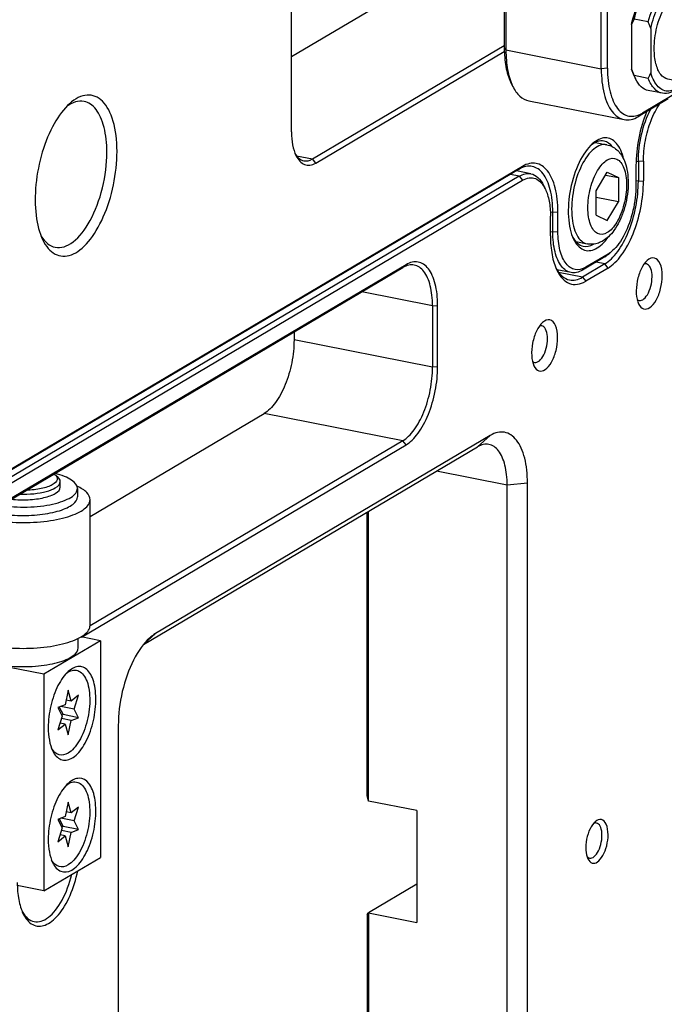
# Model space of a CAD drawing. Extents: x -401 to 590, y -380 to 320.
# Tile 21 of 54: x 449 to 470, y -57 to -24. Entities that reach past the tile are written whole.
import ezdxf

# ---------------------------------------------------------------- set-up
doc = ezdxf.new("R2010")
doc.units = 0
doc.layers.get('0').update_dxf_attribs({"linetype": 'CONTINUOUS'})
doc.layers.add('1', color=7, linetype='CONTINUOUS')

# ---------------------------------------------------------------- blocks, each defined once
blk = doc.blocks.new('E6980-24120__1', base_point=(776.55, -282.69))
at = {"color": 3, "linetype": 'CONTINUOUS'}
for p, q in [((939.073, -57.994), (939.226, -58.024)), ((939.568, -57.993), (939.226, -58.024)), ((931.226, -59.005), (930.631, -58.887)), ((931.226, -59.005), (931.443, -59.282)), ((939.226, -59.34), (939.068, -59.309)), ((939.226, -59.34), (939.568, -59.309)), ((936.976, -64.901), (936.381, -64.784)), ((923.613, -64.954), (923.396, -65.147)), ((935.476, -65.79), (933.869, -65.473)), ((937.193, -65.179), (936.976, -64.901)), ((935.476, -65.79), (935.693, -66.068)), ((925.396, -67.721), (920.637, -66.781)), ((925.396, -67.721), (925.738, -67.689)), ((925.396, -71.855), (916.086, -70.017)), ((925.738, -71.824), (925.396, -71.855)), ((923.396, -76.799), (914.086, -74.96)), ((923.613, -77.077), (923.396, -76.799)), ((929.278, -76.436), (928.412, -77.205)), ((930.412, -79.779), (925.653, -78.839)), ((931.778, -79.654), (930.412, -79.779)), ((906.011, -90.446), (906.778, -89.765))]:
    blk.add_line(p, q, dxfattribs=at)
at = {"color": 7, "linetype": 'CONTINUOUS'}
for p, q in [((939.226, -58.024), (939.226, -59.34)), ((939.568, -57.993), (939.568, -59.309)), ((932.001, -58.839), (931.034, -58.648)), ((931.226, -59.005), (874.626, -92.534)), ((874.843, -92.812), (931.443, -59.282)), ((932.978, -59.873), (932.863, -59.635)), ((933.318, -63.011), (933.318, -61.695)), ((875.396, -93.582), (923.396, -65.147)), ((923.613, -64.954), (875.613, -93.39)), ((936.976, -64.901), (935.476, -65.79)), ((937.193, -65.179), (935.693, -66.068)), ((925.396, -67.721), (925.396, -71.855)), ((925.738, -71.824), (925.738, -67.689)), ((916.086, -69.477), (916.086, -70.017)), ((902.38, -81.895), (914.086, -74.96)), ((923.396, -76.799), (902.379, -89.249)), ((929.278, -76.436), (906.778, -89.765)), ((901.81, -89.992), (923.613, -77.077)), ((905.964, -90.503), (928.412, -77.205)), ((930.412, -166.87), (930.412, -79.779)), ((931.778, -166.745), (931.778, -79.654)), ((921.01, -100.668), (921.01, -81.589)), ((921.102, -101.019), (921.102, -81.535)), ((904.278, -95.945), (904.278, -183.035)), ((921.102, -101.019), (921.01, -100.668)), ((924.349, -101.661), (921.102, -101.019)), ((924.349, -101.661), (924.349, -109.178)), ((924.349, -106.613), (921.102, -108.537)), ((921.01, -108.655), (921.102, -108.537)), ((921.102, -108.537), (921.102, -165.031)), ((921.102, -108.537), (924.349, -109.178)), ((921.01, -108.655), (921.01, -164.915))]:
    blk.add_line(p, q, dxfattribs=at)
for points, knots in [([(939.568, -57.993), (939.568, -57.547), (939.613, -57.079), (939.788, -56.147), (939.916, -55.691), (940.242, -54.85), (940.436, -54.472), (940.651, -54.156)], [0, 0, 0, 0, 1, 1, 2, 2, 3, 3, 3, 3]), ([(939.226, -58.024), (939.226, -57.436), (939.3, -56.812), (939.582, -55.595), (939.786, -55.018), (940.038, -54.52)], [0, 0, 0, 0, 1, 1, 2, 2, 2, 2]), ([(932.001, -58.839), (932.174, -58.873), (932.335, -58.959), (932.627, -59.228), (932.756, -59.41), (932.863, -59.635)], [0, 0, 0, 0, 1, 1, 2, 2, 2, 2]), ([(931.443, -59.282), (931.744, -59.104), (932.04, -59.065), (932.575, -59.27), (932.805, -59.512), (932.978, -59.873)], [0, 0, 0, 0, 1, 1, 2, 2, 2, 2]), ([(936.976, -64.901), (937.272, -64.726), (937.564, -64.444), (938.11, -63.695), (938.358, -63.237), (938.776, -62.204), (938.942, -61.64), (939.168, -60.48), (939.226, -59.895), (939.226, -59.34)], [0, 0, 0, 0, 1, 1, 2, 2, 3, 3, 4, 4, 4, 4]), ([(937.193, -65.179), (937.504, -64.994), (937.813, -64.696), (938.39, -63.906), (938.651, -63.422), (939.092, -62.332), (939.267, -61.736), (939.506, -60.512), (939.568, -59.895), (939.568, -59.309)], [0, 0, 0, 0, 1, 1, 2, 2, 3, 3, 4, 4, 4, 4]), ([(932.978, -59.873), (933.088, -60.103), (933.173, -60.377), (933.288, -60.995), (933.318, -61.336), (933.318, -61.695)], [0, 0, 0, 0, 1, 1, 2, 2, 2, 2]), ([(933.318, -63.011), (933.318, -63.467), (933.355, -63.898), (933.501, -64.681), (933.609, -65.028), (933.748, -65.319)], [0, 0, 0, 0, 1, 1, 2, 2, 2, 2]), ([(925.738, -67.689), (925.738, -67.165), (925.683, -66.678), (925.469, -65.836), (925.312, -65.488), (924.918, -64.98), (924.684, -64.825), (924.168, -64.729), (923.892, -64.789), (923.613, -64.954)], [0, 0, 0, 0, 1, 1, 2, 2, 3, 3, 4, 4, 4, 4]), ([(939.815, -64.681), (939.669, -64.813), (939.532, -65.008), (939.299, -65.491), (939.208, -65.769), (939.094, -66.35), (939.072, -66.643), (939.103, -67.177), (939.156, -67.41), (939.241, -67.588)], [0, 0, 0, 0, 1, 1, 2, 2, 3, 3, 4, 4, 4, 4]), ([(940.833, -65.701), (940.833, -65.382), (940.783, -65.099), (940.598, -64.674), (940.465, -64.542), (940.155, -64.469), (939.983, -64.53), (939.815, -64.681)], [0, 0, 0, 0, 1, 1, 2, 2, 3, 3, 3, 3]), ([(925.396, -67.721), (925.396, -67.229), (925.345, -66.773), (925.145, -65.982), (924.999, -65.656), (924.631, -65.177), (924.412, -65.029), (924.171, -64.981)], [0, 0, 0, 0, 1, 1, 2, 2, 3, 3, 3, 3]), ([(933.692, -65.195), (933.811, -65.414), (933.948, -65.592), (934.256, -65.856), (934.425, -65.941), (934.604, -65.976)], [0, 0, 0, 0, 1, 1, 2, 2, 2, 2]), ([(933.748, -65.319), (933.967, -65.776), (934.258, -66.083), (934.935, -66.344), (935.311, -66.294), (935.693, -66.068)], [0, 0, 0, 0, 1, 1, 2, 2, 2, 2]), ([(939.282, -67.36), (939.384, -67.38), (939.494, -67.343), (939.712, -67.162), (939.815, -67.022), (939.99, -66.669), (940.058, -66.463), (940.143, -66.032), (940.158, -65.815), (940.131, -65.423), (940.089, -65.253), (939.956, -65.004), (939.868, -64.927), (939.767, -64.907)], [0, 0, 0, 0, 1, 1, 2, 2, 3, 3, 4, 4, 5, 5, 6, 6, 6, 6]), ([(939.241, -67.588), (939.326, -67.766), (939.441, -67.882), (939.708, -67.968), (939.856, -67.936), (940.152, -67.731), (940.296, -67.561), (940.547, -67.116), (940.651, -66.849), (940.795, -66.276), (940.833, -65.98), (940.833, -65.701)], [0, 0, 0, 0, 1, 1, 2, 2, 3, 3, 4, 4, 5, 5, 5, 5]), ([(932.785, -68.846), (932.639, -68.977), (932.502, -69.173), (932.269, -69.655), (932.178, -69.934), (932.064, -70.515), (932.042, -70.807), (932.073, -71.342), (932.126, -71.575), (932.211, -71.752)], [0, 0, 0, 0, 1, 1, 2, 2, 3, 3, 4, 4, 4, 4]), ([(933.803, -69.865), (933.803, -69.546), (933.753, -69.263), (933.568, -68.839), (933.435, -68.706), (933.125, -68.633), (932.953, -68.694), (932.785, -68.846)], [0, 0, 0, 0, 1, 1, 2, 2, 3, 3, 3, 3]), ([(932.252, -71.525), (932.354, -71.545), (932.464, -71.507), (932.682, -71.327), (932.785, -71.186), (932.96, -70.833), (933.028, -70.627), (933.113, -70.197), (933.128, -69.98), (933.101, -69.587), (933.059, -69.418), (932.926, -69.168), (932.838, -69.092), (932.737, -69.072)], [0, 0, 0, 0, 1, 1, 2, 2, 3, 3, 4, 4, 5, 5, 6, 6, 6, 6]), ([(916.086, -70.017), (916.086, -70.511), (916.035, -71.03), (915.834, -72.061), (915.686, -72.563), (915.315, -73.481), (915.094, -73.888), (914.609, -74.554), (914.349, -74.805), (914.086, -74.96)], [0, 0, 0, 0, 1, 1, 2, 2, 3, 3, 4, 4, 4, 4]), ([(932.211, -71.752), (932.296, -71.93), (932.411, -72.046), (932.678, -72.132), (932.826, -72.101), (933.122, -71.896), (933.266, -71.726), (933.517, -71.281), (933.621, -71.014), (933.765, -70.441), (933.803, -70.144), (933.803, -69.865)], [0, 0, 0, 0, 1, 1, 2, 2, 3, 3, 4, 4, 5, 5, 5, 5]), ([(923.396, -76.799), (923.659, -76.643), (923.919, -76.392), (924.404, -75.727), (924.625, -75.319), (924.996, -74.401), (925.143, -73.899), (925.344, -72.868), (925.396, -72.349), (925.396, -71.855)], [0, 0, 0, 0, 1, 1, 2, 2, 3, 3, 4, 4, 4, 4]), ([(923.613, -77.077), (923.892, -76.911), (924.168, -76.644), (924.684, -75.937), (924.918, -75.504), (925.312, -74.529), (925.469, -73.996), (925.683, -72.9), (925.738, -72.348), (925.738, -71.824)], [0, 0, 0, 0, 1, 1, 2, 2, 3, 3, 4, 4, 4, 4]), ([(931.778, -79.654), (931.778, -79.037), (931.713, -78.464), (931.462, -77.473), (931.277, -77.064), (930.813, -76.466), (930.538, -76.284), (929.931, -76.171), (929.606, -76.242), (929.278, -76.436)], [0, 0, 0, 0, 1, 1, 2, 2, 3, 3, 4, 4, 4, 4]), ([(930.412, -79.779), (930.412, -79.288), (930.36, -78.831), (930.161, -78.041), (930.015, -77.714), (929.646, -77.235), (929.427, -77.087), (929.186, -77.04)], [0, 0, 0, 0, 1, 1, 2, 2, 3, 3, 3, 3]), ([(906.371, -90.069), (905.983, -90.418), (905.616, -90.926), (904.983, -92.174), (904.725, -92.897), (904.37, -94.424), (904.278, -95.207), (904.278, -95.945)], [0, 0, 0, 0, 1, 1, 2, 2, 3, 3, 3, 3]), ([(936.321, -102.409), (936.195, -102.522), (936.077, -102.69), (935.878, -103.103), (935.8, -103.342), (935.702, -103.84), (935.683, -104.091), (935.71, -104.549), (935.756, -104.749), (935.829, -104.901)], [0, 0, 0, 0, 1, 1, 2, 2, 3, 3, 4, 4, 4, 4]), ([(935.95, -104.854), (936.047, -104.873), (936.153, -104.837), (936.362, -104.664), (936.462, -104.529), (936.629, -104.19), (936.695, -103.992), (936.777, -103.579), (936.791, -103.371), (936.765, -102.994), (936.724, -102.832), (936.597, -102.592), (936.512, -102.518), (936.415, -102.499)], [0, 0, 0, 0, 1, 1, 2, 2, 3, 3, 4, 4, 5, 5, 6, 6, 6, 6]), ([(937.193, -103.284), (937.193, -103.01), (937.15, -102.768), (936.991, -102.404), (936.878, -102.29), (936.612, -102.228), (936.464, -102.28), (936.321, -102.409)], [0, 0, 0, 0, 1, 1, 2, 2, 3, 3, 3, 3]), ([(935.829, -104.901), (935.902, -105.053), (936, -105.153), (936.229, -105.227), (936.355, -105.2), (936.609, -105.024), (936.732, -104.878), (936.948, -104.497), (937.037, -104.268), (937.16, -103.777), (937.193, -103.523), (937.193, -103.284)], [0, 0, 0, 0, 1, 1, 2, 2, 3, 3, 4, 4, 5, 5, 5, 5]), ([(897.873, -108.572), (898.046, -108.933), (898.269, -109.189), (898.786, -109.461), (899.074, -109.472), (899.672, -109.245), (899.975, -109.009), (900.548, -108.325), (900.812, -107.883), (901.259, -106.862), (901.437, -106.293), (901.558, -105.703)], [0, 0, 0, 0, 1, 1, 2, 2, 3, 3, 4, 4, 5, 5, 5, 5]), ([(897.488, -106.507), (897.488, -106.915), (897.521, -107.301), (897.652, -108.002), (897.748, -108.312), (897.873, -108.572)], [0, 0, 0, 0, 1, 1, 2, 2, 2, 2]), ([(898.621, -109.13), (898.925, -109.19), (899.256, -109.089), (899.912, -108.584), (900.228, -108.187), (900.777, -107.177), (901.002, -106.578), (901.158, -105.94)], [0, 0, 0, 0, 1, 1, 2, 2, 3, 3, 3, 3]), ([(897.817, -108.448), (897.922, -108.639), (898.044, -108.795), (898.315, -109.025), (898.463, -109.099), (898.621, -109.13)], [0, 0, 0, 0, 1, 1, 2, 2, 2, 2])]:
    blk.add_open_spline(points, degree=3, knots=knots, dxfattribs=at)
for points in [[(931.226, -59.005), (931.492, -58.847), (931.756, -58.791), (932.001, -58.839)], [(924.171, -64.981), (923.926, -64.933), (923.662, -64.989), (923.396, -65.147)], [(939.767, -64.907), (939.716, -64.897), (939.662, -64.902), (939.607, -64.921)], [(934.604, -65.976), (934.88, -66.031), (935.177, -65.967), (935.476, -65.79)], [(939.139, -67.287), (939.183, -67.325), (939.231, -67.35), (939.282, -67.36)], [(932.737, -69.072), (932.686, -69.062), (932.632, -69.066), (932.577, -69.085)], [(932.109, -71.451), (932.153, -71.49), (932.201, -71.514), (932.252, -71.525)], [(929.186, -77.04), (928.941, -76.991), (928.678, -77.047), (928.412, -77.205)], [(906.778, -89.765), (906.641, -89.846), (906.505, -89.947), (906.371, -90.069)], [(936.415, -102.499), (936.346, -102.486), (936.273, -102.5), (936.198, -102.54)], [(935.765, -104.733), (935.819, -104.799), (935.881, -104.84), (935.95, -104.854)]]:
    blk.add_open_spline(points, degree=3, dxfattribs=at)
blk = doc.blocks.new('23796-0S111__50', base_point=(892.69, -107.058))
at = {"color": 7, "linetype": 'CONTINUOUS'}
for p, q in [((900.023, -79.06), (900.209, -79.224)), ((900.38, -79.911), (900.38, -79.535)), ((903.071, -90.241), (901.774, -89.985)), ((894.18, -90.31), (892.69, -91.193)), ((894.18, -90.717), (894.18, -90.09)), ((903.071, -90.241), (899.271, -92.492)), ((901.58, -90.717), (901.58, -90.09)), ((903.071, -90.241), (903.071, -104.807)), ((892.69, -91.272), (892.69, -91.193)), ((899.271, -92.492), (892.69, -91.193)), ((899.271, -92.492), (899.271, -107.058)), ((899.271, -107.058), (903.071, -104.807)), ((899.271, -107.058), (897.49, -106.706))]:
    blk.add_line(p, q, dxfattribs=at)
for points, knots in [([(900.023, -79.06), (900.152, -79.174), (900.203, -79.296), (900.14, -79.538), (900.027, -79.655), (899.655, -79.862), (899.401, -79.949), (898.798, -80.078), (898.457, -80.118), (898.104, -80.13)], [0, 0, 0, 0, 1, 1, 2, 2, 3, 3, 4, 4, 4, 4]), ([(897.67, -80.387), (897.984, -80.396), (898.3, -80.385), (898.904, -80.322), (899.186, -80.272), (899.68, -80.138), (899.888, -80.056), (900.046, -79.962)], [0, 0, 0, 0, 1, 1, 2, 2, 3, 3, 3, 3]), ([(897.102, -80.723), (897.464, -80.764), (897.847, -80.775), (898.601, -80.74), (898.961, -80.693), (899.592, -80.547), (899.855, -80.451), (900.046, -80.338)], [0, 0, 0, 0, 1, 1, 2, 2, 3, 3, 3, 3]), ([(894.18, -90.717), (894.18, -90.907), (894.306, -91.095), (894.788, -91.437), (895.139, -91.588), (896.008, -91.825), (896.515, -91.909), (897.599, -91.993), (898.162, -91.993), (899.246, -91.909), (899.753, -91.825), (900.622, -91.588), (900.973, -91.437), (901.455, -91.095), (901.58, -90.907), (901.58, -90.717)], [0, 0, 0, 0, 1, 1, 2, 2, 3, 3, 4, 4, 5, 5, 6, 6, 7, 7, 7, 7]), ([(899.861, -97.628), (900.007, -97.933), (900.2, -98.138), (900.65, -98.317), (900.899, -98.288), (901.407, -97.999), (901.658, -97.742), (902.112, -97.047), (902.309, -96.619), (902.61, -95.672), (902.71, -95.167), (902.791, -94.177), (902.772, -93.706), (902.616, -92.891), (902.481, -92.558), (902.122, -92.097), (901.902, -91.975), (901.418, -91.97), (901.162, -92.087), (900.911, -92.313)], [0, 0, 0, 0, 1, 1, 2, 2, 3, 3, 4, 4, 5, 5, 6, 6, 7, 7, 8, 8, 9, 9, 9, 9]), ([(900.911, -92.313), (900.663, -92.537), (900.428, -92.861), (900.023, -93.66), (899.858, -94.123), (899.631, -95.1), (899.571, -95.601), (899.571, -96.074)], [0, 0, 0, 0, 1, 1, 2, 2, 3, 3, 3, 3]), ([(899.571, -96.074), (899.571, -96.381), (899.596, -96.671), (899.695, -97.199), (899.768, -97.433), (899.861, -97.628)], [0, 0, 0, 0, 1, 1, 2, 2, 2, 2]), ([(900.911, -99.83), (900.663, -100.054), (900.428, -100.379), (900.023, -101.178), (899.858, -101.64), (899.631, -102.618), (899.571, -103.119), (899.571, -103.591)], [0, 0, 0, 0, 1, 1, 2, 2, 3, 3, 3, 3]), ([(899.861, -105.146), (900.007, -105.45), (900.2, -105.656), (900.65, -105.835), (900.899, -105.806), (901.407, -105.516), (901.658, -105.259), (902.112, -104.565), (902.309, -104.137), (902.61, -103.19), (902.71, -102.685), (902.791, -101.695), (902.772, -101.224), (902.616, -100.408), (902.481, -100.075), (902.122, -99.614), (901.902, -99.493), (901.418, -99.488), (901.162, -99.604), (900.911, -99.83)], [0, 0, 0, 0, 1, 1, 2, 2, 3, 3, 4, 4, 5, 5, 6, 6, 7, 7, 8, 8, 9, 9, 9, 9]), ([(899.571, -103.591), (899.571, -103.898), (899.596, -104.189), (899.695, -104.716), (899.768, -104.95), (899.861, -105.146)], [0, 0, 0, 0, 1, 1, 2, 2, 2, 2])]:
    blk.add_open_spline(points, degree=3, knots=knots, dxfattribs=at)
for points in [[(899.975, -79.021), (899.992, -79.034), (900.008, -79.047), (900.023, -79.06)], [(900.38, -79.535), (900.38, -79.428), (900.322, -79.323), (900.209, -79.224)], [(900.046, -79.962), (900.265, -79.832), (900.38, -79.685), (900.38, -79.535)], [(900.046, -80.338), (900.265, -80.208), (900.38, -80.061), (900.38, -79.911)]]:
    blk.add_open_spline(points, degree=3, dxfattribs=at)
blk = doc.blocks.new('WASHER1__51', base_point=(895.681, -81.828))
at = {"color": 7, "linetype": 'CONTINUOUS'}
blk.add_line((901.53, -80.005), (901.53, -80.568), dxfattribs=at)
for points, knots in [([(901.53, -80.005), (901.53, -79.807), (901.394, -79.613), (900.869, -79.261), (900.489, -79.109), (900.022, -78.994)], [0, 0, 0, 0, 1, 1, 2, 2, 2, 2]), ([(896.391, -81.144), (896.947, -81.229), (897.556, -81.265), (898.77, -81.233), (899.355, -81.165), (900.377, -80.939), (900.797, -80.784), (901.378, -80.418), (901.53, -80.213), (901.53, -80.005)], [0, 0, 0, 0, 1, 1, 2, 2, 3, 3, 4, 4, 4, 4]), ([(896.055, -81.65), (896.498, -81.737), (896.99, -81.792), (898.008, -81.828), (898.522, -81.81), (899.495, -81.702), (899.943, -81.613), (900.703, -81.379), (901.007, -81.236), (901.423, -80.916), (901.53, -80.743), (901.53, -80.568)], [0, 0, 0, 0, 1, 1, 2, 2, 3, 3, 4, 4, 5, 5, 5, 5])]:
    blk.add_open_spline(points, degree=3, knots=knots, dxfattribs=at)
blk.add_open_spline([(895.681, -81.565), (895.801, -81.596), (895.926, -81.624), (896.055, -81.65)], degree=3, dxfattribs=at)
blk = doc.blocks.new('BEARING_HK0509__52', base_point=(893.38, -90.767))
at = {"color": 7, "linetype": 'CONTINUOUS'}
for p, q in [((902.38, -89.214), (902.38, -80.756)), ((893.38, -89.214), (893.38, -82.928))]:
    blk.add_line(p, q, dxfattribs=at)
for points, knots in [([(902.38, -80.756), (902.38, -80.593), (902.304, -80.43), (902.005, -80.119), (901.784, -79.973), (901.499, -79.841)], [0, 0, 0, 0, 1, 1, 2, 2, 2, 2]), ([(895.63, -82.089), (896.177, -82.197), (896.783, -82.264), (898.037, -82.31), (898.671, -82.287), (899.871, -82.153), (900.423, -82.044), (901.36, -81.756), (901.735, -81.579), (902.248, -81.185), (902.38, -80.972), (902.38, -80.756)], [0, 0, 0, 0, 1, 1, 2, 2, 3, 3, 4, 4, 5, 5, 5, 5]), ([(893.38, -89.214), (893.38, -89.393), (893.472, -89.571), (893.831, -89.909), (894.096, -90.065), (894.771, -90.34), (895.176, -90.457), (895.63, -90.546)], [0, 0, 0, 0, 1, 1, 2, 2, 3, 3, 3, 3]), ([(895.63, -90.546), (896.177, -90.654), (896.783, -90.722), (898.037, -90.767), (898.671, -90.744), (899.871, -90.611), (900.423, -90.502), (901.36, -90.213), (901.735, -90.037), (902.248, -89.643), (902.38, -89.429), (902.38, -89.214)], [0, 0, 0, 0, 1, 1, 2, 2, 3, 3, 4, 4, 5, 5, 5, 5])]:
    blk.add_open_spline(points, degree=3, knots=knots, dxfattribs=at)
blk.add_open_spline([(895.034, -81.948), (895.221, -82.001), (895.421, -82.048), (895.63, -82.089)], degree=3, dxfattribs=at)
blk = doc.blocks.new('BEARING_ASSY2_6', base_point=(892.69, -107.058))
for name, p in [('23796-0S111__50', (892.69, -107.058)), ('WASHER1__51', (895.681, -81.828)), ('BEARING_HK0509__52', (893.38, -90.767))]:
    blk.add_blockref(name, p)
blk = doc.blocks.new('BEARINGS__60', base_point=(803.794, -281.602))
blk.add_blockref('BEARING_ASSY2_6', (892.69, -107.058))
blk = doc.blocks.new('0515-2034_M3X12_9', base_point=(899.795, -97.962))
at = {"color": 7, "linetype": 'CONTINUOUS'}
for p, q in [((900.912, -93.571), (900.712, -94.542)), ((901.112, -94.305), (900.912, -93.571)), ((901.604, -93.912), (901.112, -94.305)), ((901.312, -94.837), (901.604, -93.912)), ((900.712, -94.542), (900.219, -94.733)), ((901.312, -94.837), (900.409, -94.659)), ((901.112, -94.305), (900.774, -94.238)), ((900.219, -94.733), (900.512, -95.311)), ((900.512, -95.311), (900.219, -96.237)), ((900.306, -94.699), (900.565, -95.211)), ((900.565, -95.211), (900.478, -95.244)), ((901.604, -95.416), (900.565, -95.211)), ((901.604, -95.416), (901.312, -94.837)), ((900.219, -96.237), (900.712, -95.844)), ((900.712, -95.844), (900.365, -95.775)), ((901.112, -95.607), (900.459, -95.478)), ((900.712, -95.844), (900.912, -96.578)), ((900.912, -96.578), (901.112, -95.607)), ((901.112, -95.607), (901.604, -95.416))]:
    blk.add_line(p, q, dxfattribs=at)
for points, knots in [([(900.791, -92.43), (901.052, -92.235), (901.313, -92.172), (901.783, -92.325), (901.982, -92.538), (902.268, -93.191), (902.349, -93.619), (902.371, -94.587), (902.311, -95.11), (902.063, -96.121), (901.878, -96.591), (901.429, -97.36), (901.173, -97.645), (900.912, -97.8)], [0, 0, 0, 0, 1, 1, 2, 2, 3, 3, 4, 4, 5, 5, 6, 6, 6, 6]), ([(900.912, -97.8), (900.698, -97.926), (900.488, -97.962), (900.102, -97.85), (899.931, -97.703), (899.795, -97.475)], [0, 0, 0, 0, 1, 1, 2, 2, 2, 2])]:
    blk.add_open_spline(points, degree=3, knots=knots, dxfattribs=at)
blk = doc.blocks.new('0515-2034_M3X12_8', base_point=(899.795, -105.48))
at = {"color": 7, "linetype": 'CONTINUOUS'}
for p, q in [((900.912, -101.088), (900.712, -102.059)), ((901.112, -101.822), (900.912, -101.088)), ((901.112, -101.822), (900.774, -101.756)), ((901.604, -101.43), (901.112, -101.822)), ((901.312, -102.355), (901.604, -101.43)), ((900.712, -102.059), (900.219, -102.251)), ((900.219, -102.251), (900.512, -102.829)), ((900.306, -102.217), (900.565, -102.728)), ((901.312, -102.355), (900.409, -102.177)), ((901.604, -102.933), (901.312, -102.355)), ((900.512, -102.829), (900.219, -103.754)), ((901.112, -103.125), (900.459, -102.996)), ((900.565, -102.728), (900.478, -102.762)), ((901.604, -102.933), (900.565, -102.728)), ((900.912, -104.095), (901.112, -103.125)), ((901.112, -103.125), (901.604, -102.933)), ((900.219, -103.754), (900.712, -103.361)), ((900.712, -103.361), (900.365, -103.293)), ((900.712, -103.361), (900.912, -104.095))]:
    blk.add_line(p, q, dxfattribs=at)
for points, knots in [([(900.791, -99.948), (901.052, -99.752), (901.313, -99.69), (901.783, -99.843), (901.982, -100.055), (902.268, -100.708), (902.349, -101.136), (902.371, -102.105), (902.311, -102.627), (902.063, -103.639), (901.878, -104.109), (901.429, -104.878), (901.173, -105.162), (900.912, -105.317)], [0, 0, 0, 0, 1, 1, 2, 2, 3, 3, 4, 4, 5, 5, 6, 6, 6, 6]), ([(900.912, -105.317), (900.698, -105.443), (900.488, -105.48), (900.102, -105.367), (899.931, -105.22), (899.795, -104.992)], [0, 0, 0, 0, 1, 1, 2, 2, 2, 2])]:
    blk.add_open_spline(points, degree=3, knots=knots, dxfattribs=at)
blk = doc.blocks.new('SCREWS__61', base_point=(826.135, -149.116))
for name, p in [('0515-2034_M3X12_9', (899.795, -97.962)), ('0515-2034_M3X12_8', (899.795, -105.48))]:
    blk.add_blockref(name, p)
blk = doc.blocks.new('E6980-64120__65', base_point=(756.783, -282.69))
for name, p in [('E6980-24120__1', (776.55, -282.69)), ('BEARINGS__60', (803.794, -281.602)), ('SCREWS__61', (826.135, -149.116))]:
    blk.add_blockref(name, p)
blk = doc.blocks.new('PLATE_24160__67', base_point=(864.218, -106.469))
at = {"color": 7, "linetype": 'CONTINUOUS'}
for p, q in [((915.918, -56.028), (915.918, -34.972)), ((930.217, -42.51), (915.918, -50.981)), ((917.326, -57.842), (930.217, -50.206)), ((917.543, -58.12), (930.22, -50.61)), ((931.226, -58.535), (874.626, -92.064)), ((931.443, -58.343), (874.843, -91.872)), ((939.068, -58.289), (939.068, -59.605)), ((933.476, -62.746), (933.476, -61.431)), ((933.818, -62.715), (933.818, -61.399)), ((937.498, -64.012), (937.301, -64.189)), ((936.976, -64.432), (935.476, -65.32)), ((937.193, -64.239), (935.693, -65.128)), ((934.701, -65.486), (933.751, -65.298))]:
    blk.add_line(p, q, dxfattribs=at)
at = {"color": 3, "linetype": 'CONTINUOUS'}
for p, q in [((916.254, -57.63), (917.326, -57.842)), ((917.543, -58.12), (917.326, -57.842)), ((931.226, -58.535), (931.443, -58.343)), ((933.311, -61.398), (933.476, -61.431)), ((933.476, -61.431), (933.818, -61.399)), ((933.318, -62.715), (933.476, -62.746)), ((933.476, -62.746), (933.818, -62.715)), ((936.976, -64.432), (937.193, -64.239)), ((935.693, -65.128), (935.476, -65.32))]:
    blk.add_line(p, q, dxfattribs=at)
at = {"color": 7, "linetype": 'CONTINUOUS'}
for points, knots in [([(904.193, -57.336), (904.193, -56.586), (904.106, -55.897), (903.771, -54.734), (903.526, -54.275), (902.918, -53.666), (902.561, -53.522), (901.792, -53.577), (901.389, -53.776), (900.995, -54.131)], [0, 0, 0, 0, 1, 1, 2, 2, 3, 3, 4, 4, 4, 4]), ([(900.995, -54.131), (900.629, -54.461), (900.278, -54.921), (899.652, -56.042), (899.382, -56.692), (898.963, -58.093), (898.817, -58.829), (898.673, -60.284), (898.675, -60.988), (898.828, -62.263), (898.978, -62.822), (899.191, -63.267)], [0, 0, 0, 0, 1, 1, 2, 2, 3, 3, 4, 4, 5, 5, 5, 5]), ([(903.51, -57.399), (903.51, -56.784), (903.445, -56.214), (903.196, -55.226), (903.014, -54.817), (902.553, -54.219), (902.279, -54.034), (901.978, -53.974)], [0, 0, 0, 0, 1, 1, 2, 2, 3, 3, 3, 3]), ([(939.784, -54.67), (939.557, -55.22), (939.377, -55.824), (939.131, -57.067), (939.068, -57.694), (939.068, -58.289)], [0, 0, 0, 0, 1, 1, 2, 2, 2, 2]), ([(915.918, -56.028), (915.918, -56.34), (915.943, -56.635), (916.043, -57.171), (916.117, -57.409), (916.212, -57.608)], [0, 0, 0, 0, 1, 1, 2, 2, 2, 2]), ([(936.129, -56.836), (935.808, -57.126), (935.506, -57.556), (934.994, -58.617), (934.794, -59.231), (934.542, -60.509), (934.494, -61.152), (934.563, -62.328), (934.68, -62.841), (934.867, -63.231)], [0, 0, 0, 0, 1, 1, 2, 2, 3, 3, 4, 4, 4, 4]), ([(938.242, -57.871), (938.138, -57.415), (937.972, -57.048), (937.541, -56.547), (937.282, -56.42), (936.718, -56.434), (936.42, -56.574), (936.129, -56.836)], [0, 0, 0, 0, 1, 1, 2, 2, 3, 3, 3, 3]), ([(899.191, -63.267), (899.414, -63.732), (899.701, -64.063), (900.368, -64.415), (900.739, -64.431), (901.51, -64.143), (901.901, -63.842), (902.64, -62.964), (902.982, -62.398), (903.561, -61.085), (903.793, -60.353), (904.11, -58.835), (904.193, -58.065), (904.193, -57.336)], [0, 0, 0, 0, 1, 1, 2, 2, 3, 3, 4, 4, 5, 5, 6, 6, 6, 6]), ([(900.041, -63.785), (900.421, -63.86), (900.835, -63.734), (901.655, -63.102), (902.05, -62.606), (902.736, -61.341), (903.018, -60.593), (903.408, -58.996), (903.51, -58.173), (903.51, -57.399)], [0, 0, 0, 0, 1, 1, 2, 2, 3, 3, 4, 4, 4, 4]), ([(916.212, -57.608), (916.362, -57.92), (916.561, -58.13), (917.024, -58.309), (917.282, -58.274), (917.543, -58.12)], [0, 0, 0, 0, 1, 1, 2, 2, 2, 2]), ([(933.818, -61.399), (933.818, -60.813), (933.756, -60.269), (933.517, -59.327), (933.342, -58.939), (932.901, -58.371), (932.64, -58.198), (932.063, -58.09), (931.754, -58.158), (931.443, -58.343)], [0, 0, 0, 0, 1, 1, 2, 2, 3, 3, 4, 4, 4, 4]), ([(933.476, -61.431), (933.476, -60.878), (933.418, -60.364), (933.194, -59.475), (933.03, -59.107), (932.615, -58.568), (932.369, -58.402), (932.098, -58.349)], [0, 0, 0, 0, 1, 1, 2, 2, 3, 3, 3, 3]), ([(939.068, -59.605), (939.068, -60.158), (938.998, -60.745), (938.732, -61.891), (938.539, -62.433), (938.063, -63.369), (937.788, -63.75), (937.498, -64.012)], [0, 0, 0, 0, 1, 1, 2, 2, 3, 3, 3, 3]), ([(934.701, -65.486), (934.46, -65.438), (934.241, -65.29), (933.873, -64.811), (933.727, -64.484), (933.527, -63.694), (933.476, -63.238), (933.476, -62.746)], [0, 0, 0, 0, 1, 1, 2, 2, 3, 3, 3, 3]), ([(935.693, -65.128), (935.446, -65.274), (935.202, -65.327), (934.748, -65.242), (934.541, -65.105), (934.193, -64.657), (934.054, -64.351), (933.866, -63.607), (933.818, -63.178), (933.818, -62.715)], [0, 0, 0, 0, 1, 1, 2, 2, 3, 3, 4, 4, 4, 4]), ([(934.867, -63.231), (935.036, -63.584), (935.258, -63.827), (935.775, -64.054), (936.062, -64.035), (936.651, -63.736), (936.945, -63.459), (937.214, -63.077)], [0, 0, 0, 0, 1, 1, 2, 2, 3, 3, 3, 3])]:
    blk.add_open_spline(points, degree=3, knots=knots, dxfattribs=at)
for points in [[(901.978, -53.974), (901.605, -53.901), (901.199, -54.021), (900.796, -54.325)], [(936.923, -56.646), (936.642, -56.59), (936.334, -56.688), (936.03, -56.931)], [(937.496, -57.027), (937.331, -56.817), (937.137, -56.688), (936.923, -56.646)], [(916.157, -57.481), (916.313, -57.754), (916.515, -57.921), (916.745, -57.966)], [(916.745, -57.966), (916.929, -58.002), (917.126, -57.96), (917.326, -57.842)], [(932.098, -58.349), (931.822, -58.294), (931.525, -58.357), (931.226, -58.535)], [(899.08, -63.011), (899.338, -63.446), (899.668, -63.711), (900.041, -63.785)], [(934.811, -63.106), (935, -63.446), (935.247, -63.653), (935.529, -63.709)], [(935.529, -63.709), (935.742, -63.751), (935.971, -63.705), (936.203, -63.574)], [(937.301, -64.189), (937.194, -64.286), (937.085, -64.367), (936.976, -64.432)], [(937.498, -64.012), (937.397, -64.103), (937.295, -64.179), (937.193, -64.239)], [(935.476, -65.32), (935.21, -65.478), (934.946, -65.534), (934.701, -65.486)]]:
    blk.add_open_spline(points, degree=3, dxfattribs=at)
blk = doc.blocks.new('INLAY_PLATE_ASSY__72', base_point=(864.218, -106.469))
blk.add_blockref('PLATE_24160__67', (864.218, -106.469))
blk = doc.blocks.new('SCR_M4X8_PAN_INB_2__74', base_point=(934.719, -63.589))
at = {"color": 7, "linetype": 'CONTINUOUS'}
for p, q in [((936.339, -56.734), (937.101, -56.885)), ((936.385, -59.987), (937.135, -58.729)), ((937.135, -58.729), (937.885, -59.099)), ((937.017, -58.927), (937.885, -59.099)), ((937.885, -59.099), (937.885, -60.726)), ((936.385, -61.615), (936.385, -59.987)), ((937.885, -60.726), (936.385, -60.43)), ((937.135, -61.985), (937.885, -60.726)), ((936.385, -61.615), (937.135, -61.985)), ((935.022, -63.405), (935.784, -63.556))]:
    blk.add_line(p, q, dxfattribs=at)
at = {"color": 3, "linetype": 'CONTINUOUS'}
for points, knots in [([(937.101, -56.885), (936.826, -56.83), (936.525, -56.931), (935.933, -57.422), (935.652, -57.804), (935.177, -58.764), (934.991, -59.325), (934.76, -60.496), (934.719, -61.086), (934.793, -62.154), (934.908, -62.614), (935.269, -63.294), (935.509, -63.501), (935.784, -63.556)], [0, 0, 0, 0, 1, 1, 2, 2, 3, 3, 4, 4, 5, 5, 6, 6, 6, 6]), ([(937.135, -62.8), (937.364, -62.665), (937.588, -62.419), (937.983, -61.756), (938.147, -61.351), (938.375, -60.473), (938.435, -60.016), (938.435, -59.158), (938.375, -58.772), (938.147, -58.165), (937.983, -57.953), (937.588, -57.759), (937.364, -57.779), (936.907, -58.049), (936.683, -58.295), (936.288, -58.958), (936.124, -59.363), (935.895, -60.241), (935.835, -60.698), (935.835, -61.556), (935.895, -61.942), (936.124, -62.549), (936.288, -62.76), (936.683, -62.955), (936.907, -62.935), (937.135, -62.8)], [0, 0, 0, 0, 1, 1, 2, 2, 3, 3, 4, 4, 5, 5, 6, 6, 7, 7, 8, 8, 9, 9, 10, 10, 11, 11, 12, 12, 12, 12])]:
    blk.add_open_spline(points, degree=3, knots=knots, dxfattribs=at)
at = {"color": 7, "linetype": 'CONTINUOUS'}
blk.add_open_spline([(937.101, -56.885), (937.247, -56.913), (937.367, -56.962), (937.457, -57.007), (937.568, -57.063), (937.676, -57.135), (937.778, -57.226), (937.953, -57.381), (938.114, -57.593), (938.243, -57.871), (938.305, -58.005), (938.37, -58.178), (938.423, -58.395), (938.478, -58.615), (938.513, -58.849), (938.53, -59.09), (938.547, -59.325), (938.547, -59.569), (938.531, -59.815), (938.513, -60.079), (938.478, -60.347), (938.426, -60.612), (938.397, -60.76), (938.365, -60.893), (938.334, -61.009), (938.296, -61.152), (938.257, -61.279), (938.22, -61.388), (938.179, -61.508), (938.135, -61.626), (938.088, -61.741), (938.047, -61.84), (937.999, -61.947), (937.944, -62.059), (937.855, -62.239), (937.735, -62.452), (937.581, -62.661), (937.479, -62.8), (937.357, -62.944), (937.215, -63.077), (936.99, -63.286), (936.761, -63.42), (936.54, -63.497), (936.438, -63.533), (936.309, -63.566), (936.159, -63.578), (936.01, -63.589), (935.882, -63.575), (935.784, -63.556)], degree=3, knots=[1.64569, 1.64569, 1.64569, 1.64569, 2.0226, 2.0226, 2.0226, 2.412133, 2.412133, 2.412133, 3.211542, 3.211542, 3.211542, 3.766128, 3.766128, 3.766128, 4.470521, 4.470521, 4.470521, 5.195564, 5.195564, 5.195564, 5.999567, 5.999567, 5.999567, 6.407171, 6.407171, 6.407171, 6.803676, 6.803676, 6.803676, 7.179711, 7.179711, 7.179711, 7.528823, 7.528823, 7.528823, 8.233216, 8.233216, 8.233216, 8.787802, 8.787802, 8.787802, 9.587211, 9.587211, 9.587211, 9.976744, 9.976744, 9.976744, 10.353654, 10.353654, 10.353654, 10.353654], dxfattribs=at)
blk = doc.blocks.new('SCREWSET_INLAY__79', base_point=(868.519, -102.802))
blk.add_blockref('SCR_M4X8_PAN_INB_2__74', (934.719, -63.589))
blk = doc.blocks.new('INLAY_ASSY__80', base_point=(864.218, -106.469))
for name, p in [('INLAY_PLATE_ASSY__72', (864.218, -106.469)), ('SCREWSET_INLAY__79', (868.519, -102.802))]:
    blk.add_blockref(name, p)
blk = doc.blocks.new('SCR_M4X8_PAN_INB_2__82', base_point=(934.719, -63.589))
at = {"color": 7, "linetype": 'CONTINUOUS'}
for p, q in [((936.339, -56.734), (937.101, -56.885)), ((936.385, -59.987), (937.135, -58.729)), ((937.135, -58.729), (937.885, -59.099)), ((937.017, -58.927), (937.885, -59.099)), ((937.885, -59.099), (937.885, -60.726)), ((936.385, -61.615), (936.385, -59.987)), ((937.885, -60.726), (936.385, -60.43)), ((937.135, -61.985), (937.885, -60.726)), ((936.385, -61.615), (937.135, -61.985)), ((935.022, -63.405), (935.784, -63.556))]:
    blk.add_line(p, q, dxfattribs=at)
at = {"color": 3, "linetype": 'CONTINUOUS'}
for points, knots in [([(937.101, -56.885), (936.826, -56.83), (936.525, -56.931), (935.933, -57.422), (935.652, -57.804), (935.177, -58.764), (934.991, -59.325), (934.76, -60.496), (934.719, -61.086), (934.793, -62.154), (934.908, -62.614), (935.269, -63.294), (935.509, -63.501), (935.784, -63.556)], [0, 0, 0, 0, 1, 1, 2, 2, 3, 3, 4, 4, 5, 5, 6, 6, 6, 6]), ([(937.135, -62.8), (937.364, -62.665), (937.588, -62.419), (937.983, -61.756), (938.147, -61.351), (938.375, -60.473), (938.435, -60.016), (938.435, -59.158), (938.375, -58.772), (938.147, -58.165), (937.983, -57.953), (937.588, -57.759), (937.364, -57.779), (936.907, -58.049), (936.683, -58.295), (936.288, -58.958), (936.124, -59.363), (935.895, -60.241), (935.835, -60.698), (935.835, -61.556), (935.895, -61.942), (936.124, -62.549), (936.288, -62.76), (936.683, -62.955), (936.907, -62.935), (937.135, -62.8)], [0, 0, 0, 0, 1, 1, 2, 2, 3, 3, 4, 4, 5, 5, 6, 6, 7, 7, 8, 8, 9, 9, 10, 10, 11, 11, 12, 12, 12, 12])]:
    blk.add_open_spline(points, degree=3, knots=knots, dxfattribs=at)
at = {"color": 7, "linetype": 'CONTINUOUS'}
blk.add_open_spline([(937.101, -56.885), (937.247, -56.913), (937.367, -56.962), (937.457, -57.007), (937.568, -57.063), (937.676, -57.135), (937.778, -57.226), (937.953, -57.381), (938.114, -57.593), (938.243, -57.871), (938.305, -58.005), (938.37, -58.178), (938.423, -58.395), (938.478, -58.615), (938.513, -58.849), (938.53, -59.09), (938.547, -59.325), (938.547, -59.569), (938.531, -59.815), (938.513, -60.079), (938.478, -60.347), (938.426, -60.612), (938.397, -60.76), (938.365, -60.893), (938.334, -61.009), (938.296, -61.152), (938.257, -61.279), (938.22, -61.388), (938.179, -61.508), (938.135, -61.626), (938.088, -61.741), (938.047, -61.84), (937.999, -61.947), (937.944, -62.059), (937.855, -62.239), (937.735, -62.452), (937.581, -62.661), (937.479, -62.8), (937.357, -62.944), (937.215, -63.077), (936.99, -63.286), (936.761, -63.42), (936.54, -63.497), (936.438, -63.533), (936.309, -63.566), (936.159, -63.578), (936.01, -63.589), (935.882, -63.575), (935.784, -63.556)], degree=3, knots=[1.64569, 1.64569, 1.64569, 1.64569, 2.0226, 2.0226, 2.0226, 2.412133, 2.412133, 2.412133, 3.211542, 3.211542, 3.211542, 3.766128, 3.766128, 3.766128, 4.470521, 4.470521, 4.470521, 5.195564, 5.195564, 5.195564, 5.999567, 5.999567, 5.999567, 6.407171, 6.407171, 6.407171, 6.803676, 6.803676, 6.803676, 7.179711, 7.179711, 7.179711, 7.528823, 7.528823, 7.528823, 8.233216, 8.233216, 8.233216, 8.787802, 8.787802, 8.787802, 9.587211, 9.587211, 9.587211, 9.976744, 9.976744, 9.976744, 10.353654, 10.353654, 10.353654, 10.353654], dxfattribs=at)
blk = doc.blocks.new('SCREWSET_INLAY__87', base_point=(868.519, -102.802))
blk.add_blockref('SCR_M4X8_PAN_INB_2__82', (934.719, -63.589))
blk = doc.blocks.new('GUIDE_PIN_4', base_point=(938.77, -54.71))
at = {"color": 7, "linetype": 'CONTINUOUS'}
for p, q in [((942.396, -45.584), (941.443, -45.396)), ((940.186, -45.946), (940.343, -45.804)), ((953.374, -48.771), (942.375, -46.599)), ((943.349, -46.57), (943.258, -46.38)), ((938.77, -48.811), (938.77, -51.805)), ((939.896, -48.628), (938.943, -48.44)), ((940.069, -49.067), (940.069, -52.061)), ((938.939, -52.258), (939.031, -52.448)), ((939.896, -52.432), (938.943, -52.244)), ((952.211, -54.657), (941.213, -52.486)), ((942.103, -52.883), (941.946, -53.024)), ((940.846, -53.432), (939.893, -53.244))]:
    blk.add_line(p, q, dxfattribs=at)
for points, knots in [([(939.896, -48.628), (940.058, -48.011), (940.285, -47.437), (940.829, -46.473), (941.138, -46.097), (941.778, -45.62), (942.1, -45.525), (942.396, -45.584)], [0, 0, 0, 0, 1, 1, 2, 2, 3, 3, 3, 3]), ([(940.343, -45.804), (940.528, -45.637), (940.716, -45.518), (941.088, -45.379), (941.27, -45.362), (941.443, -45.396)], [0, 0, 0, 0, 1, 1, 2, 2, 2, 2]), ([(942.396, -45.584), (942.568, -45.618), (942.73, -45.704), (943.022, -45.973), (943.15, -46.155), (943.258, -46.38)], [0, 0, 0, 0, 1, 1, 2, 2, 2, 2]), ([(938.77, -48.811), (938.9, -48.204), (939.097, -47.626), (939.591, -46.627), (939.88, -46.222), (940.186, -45.946)], [0, 0, 0, 0, 1, 1, 2, 2, 2, 2]), ([(938.943, -48.44), (939.092, -47.876), (939.294, -47.348), (939.778, -46.437), (940.053, -46.065), (940.343, -45.804)], [0, 0, 0, 0, 1, 1, 2, 2, 2, 2]), ([(940.069, -49.067), (940.181, -48.546), (940.342, -48.045), (940.744, -47.147), (940.979, -46.761), (941.489, -46.163), (941.757, -45.959), (942.286, -45.766), (942.541, -45.779), (942.999, -46.023), (943.196, -46.251), (943.349, -46.57)], [0, 0, 0, 0, 1, 1, 2, 2, 3, 3, 4, 4, 5, 5, 5, 5]), ([(940.294, -50.431), (940.294, -49.966), (940.355, -49.472), (940.589, -48.514), (940.758, -48.065), (941.17, -47.307), (941.406, -47.009), (941.899, -46.63), (942.147, -46.554), (942.375, -46.599)], [0, 0, 0, 0, 1, 1, 2, 2, 3, 3, 4, 4, 4, 4]), ([(938.943, -48.44), (938.911, -48.501), (938.881, -48.562), (938.853, -48.623), (938.824, -48.686), (938.796, -48.749), (938.77, -48.811)], [1.0386637, 1.0386637, 1.0386637, 1.0386637, 1.242819, 1.242819, 1.242819, 1.4482599, 1.4482599, 1.4482599, 1.4482599]), ([(940.069, -49.067), (940.043, -48.995), (940.015, -48.921), (939.986, -48.847), (939.957, -48.775), (939.927, -48.702), (939.896, -48.628)], [1.5682411, 1.5682411, 1.5682411, 1.5682411, 1.80411, 1.80411, 1.80411, 2.0406738, 2.0406738, 2.0406738, 2.0406738]), ([(953.374, -48.771), (953.484, -48.793), (953.622, -48.831), (953.772, -48.898), (953.919, -48.964), (954.038, -49.041), (954.128, -49.109), (954.224, -49.18), (954.303, -49.254), (954.368, -49.321), (954.435, -49.391), (954.504, -49.474), (954.573, -49.572), (954.672, -49.714), (954.773, -49.895), (954.856, -50.122), (954.895, -50.23), (954.926, -50.338), (954.952, -50.447), (954.98, -50.566), (955.001, -50.687), (955.015, -50.808), (955.028, -50.91), (955.036, -51.013), (955.04, -51.116), (955.044, -51.226), (955.043, -51.336), (955.039, -51.446), (955.034, -51.561), (955.025, -51.676), (955.011, -51.791), (954.999, -51.893), (954.981, -52.011), (954.955, -52.141), (954.93, -52.272), (954.901, -52.387), (954.874, -52.487), (954.846, -52.586), (954.811, -52.697), (954.768, -52.816), (954.707, -52.984), (954.622, -53.187), (954.504, -53.398), (954.391, -53.6), (954.255, -53.795), (954.096, -53.971), (953.976, -54.102), (953.82, -54.247), (953.624, -54.373), (953.433, -54.496), (953.235, -54.581), (953.038, -54.632), (952.762, -54.703), (952.48, -54.71), (952.211, -54.657)], [-1.495904, -1.495904, -1.495904, -1.495904, -1.077302, -1.077302, -1.077302, -0.662455, -0.662455, -0.662455, -0.342105, -0.342105, -0.342105, -0.018494, -0.018494, -0.018494, 0.602064, 0.602064, 0.602064, 0.940348, 0.940348, 0.940348, 1.307145, 1.307145, 1.307145, 1.616953, 1.616953, 1.616953, 1.946659, 1.946659, 1.946659, 2.292512, 2.292512, 2.292512, 2.647479, 2.647479, 2.647479, 3.002445, 3.002445, 3.002445, 3.348298, 3.348298, 3.348298, 3.987682, 3.987682, 3.987682, 4.692475, 4.692475, 4.692475, 5.313032, 5.313032, 5.313032, 5.956484, 5.956484, 5.956484, 6.788621, 6.788621, 6.788621, 6.788621]), ([(941.213, -52.486), (941.032, -52.45), (940.868, -52.339), (940.591, -51.98), (940.482, -51.735), (940.332, -51.142), (940.294, -50.8), (940.294, -50.431)], [0, 0, 0, 0, 1, 1, 2, 2, 3, 3, 3, 3]), ([(938.77, -51.805), (938.796, -51.877), (938.824, -51.951), (938.853, -52.025), (938.881, -52.097), (938.911, -52.17), (938.943, -52.244)], [1.4993696, 1.4993696, 1.4993696, 1.4993696, 1.7352372, 1.7352372, 1.7352372, 1.9718023, 1.9718023, 1.9718023, 1.9718023]), ([(939.896, -52.432), (939.927, -52.371), (939.957, -52.309), (939.986, -52.249), (940.015, -52.186), (940.043, -52.123), (940.069, -52.061)], [1.0918161, 1.0918161, 1.0918161, 1.0918161, 1.2959702, 1.2959702, 1.2959702, 1.5014122, 1.5014122, 1.5014122, 1.5014122]), ([(942.103, -52.883), (941.831, -53.128), (941.552, -53.265), (941.02, -53.303), (940.774, -53.203), (940.353, -52.781), (940.185, -52.463), (940.069, -52.061)], [0, 0, 0, 0, 1, 1, 2, 2, 3, 3, 3, 3]), ([(939.893, -53.244), (939.72, -53.21), (939.559, -53.125), (939.267, -52.855), (939.138, -52.673), (939.031, -52.448)], [0, 0, 0, 0, 1, 1, 2, 2, 2, 2]), ([(940.846, -53.432), (940.648, -53.393), (940.465, -53.287), (940.142, -52.947), (940.004, -52.716), (939.896, -52.432)], [0, 0, 0, 0, 1, 1, 2, 2, 2, 2]), ([(941.946, -53.024), (941.761, -53.191), (941.573, -53.311), (941.201, -53.449), (941.019, -53.466), (940.846, -53.432)], [0, 0, 0, 0, 1, 1, 2, 2, 2, 2])]:
    blk.add_open_spline(points, degree=3, knots=knots, dxfattribs=at)
for points in [[(943.349, -46.57), (943.386, -46.646), (943.419, -46.726), (943.45, -46.811)], [(938.939, -52.258), (938.874, -52.122), (938.817, -51.97), (938.77, -51.805)], [(939.031, -52.448), (939, -52.384), (938.97, -52.315), (938.943, -52.244)], [(942.288, -52.698), (942.227, -52.765), (942.165, -52.826), (942.103, -52.883)]]:
    blk.add_open_spline(points, degree=3, dxfattribs=at)
at = {"color": 3, "linetype": 'CONTINUOUS'}
for points, knots in [([(951.292, -52.603), (951.292, -52.138), (951.354, -51.644), (951.587, -50.686), (951.756, -50.237), (952.168, -49.479), (952.405, -49.181), (952.897, -48.802), (953.146, -48.726), (953.374, -48.771)], [0, 0, 0, 0, 1, 1, 2, 2, 3, 3, 4, 4, 4, 4]), ([(953.341, -52.415), (953.341, -52.685), (953.383, -52.925), (953.538, -53.288), (953.649, -53.403), (953.911, -53.472), (954.056, -53.425), (954.341, -53.18), (954.474, -52.986), (954.691, -52.504), (954.771, -52.225), (954.852, -51.658), (954.852, -51.383), (954.771, -50.912), (954.691, -50.727), (954.474, -50.502), (954.341, -50.466), (954.056, -50.558), (953.911, -50.683), (953.649, -51.063), (953.538, -51.309), (953.383, -51.856), (953.341, -52.145), (953.341, -52.415)], [0, 0, 0, 0, 1, 1, 2, 2, 3, 3, 4, 4, 5, 5, 6, 6, 7, 7, 8, 8, 9, 9, 10, 10, 11, 11, 11, 11]), ([(952.211, -54.657), (952.03, -54.622), (951.866, -54.511), (951.59, -54.152), (951.48, -53.907), (951.331, -53.314), (951.292, -52.971), (951.292, -52.603)], [0, 0, 0, 0, 1, 1, 2, 2, 3, 3, 3, 3])]:
    blk.add_open_spline(points, degree=3, knots=knots, dxfattribs=at)
blk = doc.blocks.new('CON_PLATE__88', base_point=(930.217, -55.263))
at = {"color": 7, "linetype": 'CONTINUOUS'}
for p, q in [((930.217, 67.089), (930.217, -50.372)), ((930.326, 66.949), (930.326, -50.512)), ((936.735, -51.778), (936.735, 65.684)), ((937.145, -51.74), (937.145, 65.721)), ((930.643, -52.656), (930.78, -52.942)), ((941.495, -53.58), (939.495, -54.765)), ((931.858, -53.937), (938.266, -55.202)), ((941.235, -53.81), (939.235, -54.995))]:
    blk.add_line(p, q, dxfattribs=at)
at = {"color": 3, "linetype": 'CONTINUOUS'}
for p, q in [((930.217, -50.372), (930.326, -50.512)), ((930.326, -50.512), (936.735, -51.778)), ((937.145, -51.74), (936.735, -51.778)), ((939.235, -54.995), (939.495, -54.765))]:
    blk.add_line(p, q, dxfattribs=at)
at = {"color": 7, "linetype": 'CONTINUOUS'}
for points, knots in [([(930.217, -50.372), (930.217, -50.823), (930.253, -51.25), (930.398, -52.025), (930.505, -52.368), (930.643, -52.656)], [0, 0, 0, 0, 1, 1, 2, 2, 2, 2]), ([(930.326, -50.512), (930.326, -50.992), (930.366, -51.446), (930.519, -52.27), (930.633, -52.636), (930.78, -52.942)], [0, 0, 0, 0, 1, 1, 2, 2, 2, 2]), ([(936.735, -51.778), (936.735, -52.392), (936.799, -52.962), (937.048, -53.951), (937.231, -54.359), (937.692, -54.958), (937.965, -55.143), (938.266, -55.202)], [0, 0, 0, 0, 1, 1, 2, 2, 3, 3, 3, 3]), ([(937.145, -51.74), (937.145, -52.32), (937.206, -52.859), (937.442, -53.79), (937.615, -54.175), (938.051, -54.736), (938.31, -54.908), (938.881, -55.014), (939.186, -54.947), (939.495, -54.765)], [0, 0, 0, 0, 1, 1, 2, 2, 3, 3, 4, 4, 4, 4]), ([(930.78, -52.942), (930.914, -53.223), (931.075, -53.45), (931.44, -53.787), (931.642, -53.894), (931.858, -53.937)], [0, 0, 0, 0, 1, 1, 2, 2, 2, 2])]:
    blk.add_open_spline(points, degree=3, knots=knots, dxfattribs=at)
blk.add_open_spline([(938.266, -55.202), (938.573, -55.263), (938.902, -55.192), (939.235, -54.995)], degree=3, dxfattribs=at)
blk = doc.blocks.new('COMMON_PARTS__100', base_point=(910.516, -55.263))
for name, p in [('CON_PLATE__88', (930.217, -55.263)), ('GUIDE_PIN_4', (938.77, -54.71))]:
    blk.add_blockref(name, p)
blk = doc.blocks.new('HANDLER_SOLUTION__109', base_point=(756.783, -282.69))
for name, p in [('E6980-64120__65', (756.783, -282.69)), ('INLAY_ASSY__80', (864.218, -106.469)), ('SCREWSET_INLAY__87', (868.519, -102.802)), ('COMMON_PARTS__100', (910.516, -55.263))]:
    blk.add_blockref(name, p)
blk = doc.blocks.new('GEN1', base_point=(950.022, 24.866))
blk.add_blockref('HANDLER_SOLUTION__109', (756.783, -282.69))
blk = doc.blocks.new('1', base_point=(-317.475, 450.727))
at = {"xscale": 0.5, "yscale": 0.5, "zscale": 0.5}
blk.add_blockref('GEN1', (475.011, 12.433), dxfattribs=at)

msp = doc.modelspace()

# ---------------------------------------------------------------- block references
at = {"layer": '1'}
msp.add_blockref('1', (-317.475, 450.727), dxfattribs=at)

doc.saveas('drawing.dxf')
